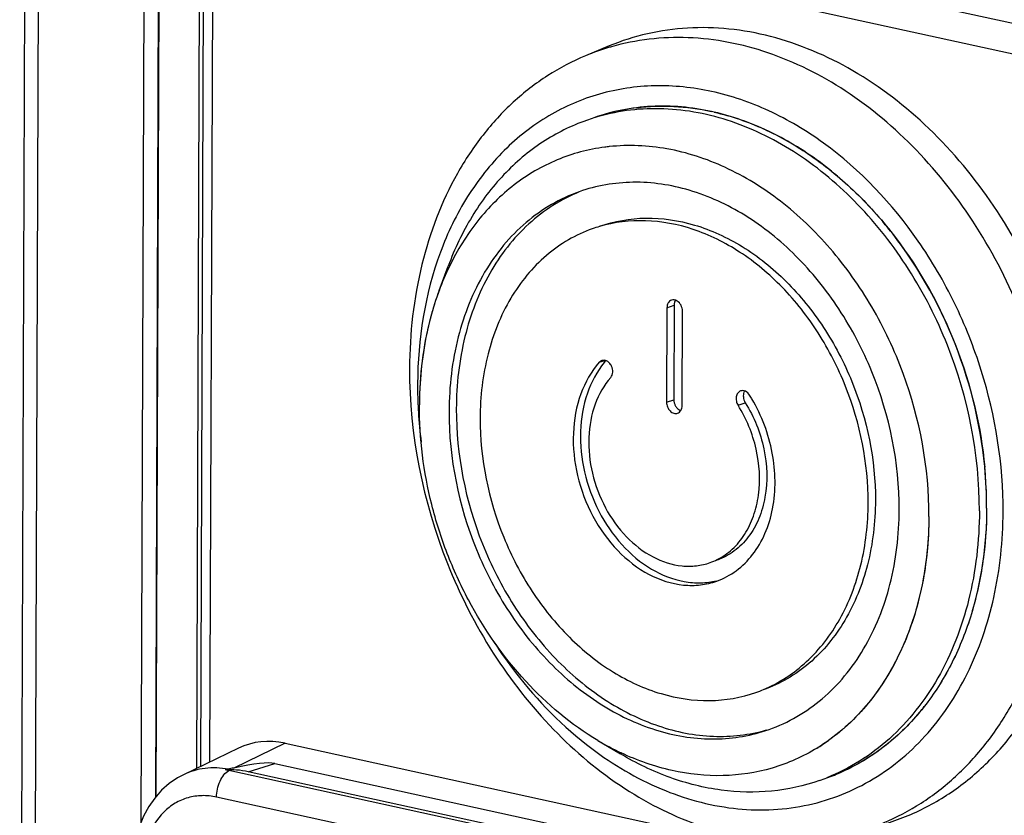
# Model space of a CAD drawing. Header units: millimetres. Extents: x 0 to 841, y 0 to 595.
# Tile 36 of 59: x 660 to 685, y 496 to 516. Entities that reach past the tile are written whole.
import ezdxf

# ---------------------------------------------------------------- set-up
doc = ezdxf.new("R2010")
doc.units = ezdxf.units.MM
doc.header["$LTSCALE"] = 65.395
for name, color, linetype in [('3D-TOPRH-WS-SHAPE', 7, 'CONTINUOUS'), ('BODY_CASE-WS-SHAPE', 7, 'CONTINUOUS'), ('SIDE_CASE-WS-RH-SHAPE', 7, 'CONTINUOUS'), ('SW-QM16-F5-SHAPE', 7, 'CONTINUOUS')]:
    doc.layers.add(name, color=color, linetype=linetype)

msp = doc.modelspace()

# ---------------------------------------------------------------- linework, layer by layer
at = {"layer": '3D-TOPRH-WS-SHAPE', "color": 7, "linetype": 'Continuous'}
for p, q in [((660.057, 547.036), (659.82, 481.996)), ((660.403, 546.825), (660.168, 482.589)), ((663.279, 495.975), (663.463, 546.478)), ((662.908, 495.339), (663.095, 546.35)), ((663.29, 495.987), (663.474, 546.28)), ((664.322, 496.702), (664.455, 532.988)), ((691.033, 514.336), (666.975, 519.597)), ((690.682, 513.638), (666.624, 518.898)), ((664.491, 517.141), (664.417, 496.747)), ((664.723, 517.009), (664.649, 496.86)), ((674.813, 515.069), (674.211, 514.82)), ((670.487, 508.848), (670.718, 509.472)), ((676.282, 508.413), (676.273, 506.011)), ((676.282, 508.413), (676.466, 508.478)), ((676.466, 508.478), (676.457, 506.076)), ((676.668, 505.925), (676.676, 508.327)), ((674.56, 507.027), (674.698, 507.075)), ((676.273, 506.011), (676.457, 506.076)), ((678.09, 505.934), (678.274, 505.999)), ((674.526, 497.409), (675.099, 497.068)), ((665.384, 497.214), (663.985, 496.539)), ((666.569, 497.341), (665.262, 496.71)), ((666.569, 497.341), (690.579, 492.09)), ((688.944, 491.441), (665.135, 496.647)), ((665.634, 496.614), (666.307, 496.825)), ((688.445, 491.626), (665.634, 496.614)), ((666.307, 496.825), (689.088, 491.843)), ((688.635, 490.764), (664.826, 495.97))]:
    msp.add_line(p, q, dxfattribs=at)
msp.add_lwpolyline([(663.985, 496.539), (663.832, 496.457), (663.622, 496.314), (663.429, 496.143), (663.254, 495.947), (663.101, 495.729), (662.97, 495.489), (662.864, 495.231), (662.782, 494.958), (662.726, 494.671), (662.697, 494.372), (662.693, 494.214)], dxfattribs=at)
for centre, radius, start, end in [((676.525, 509.24), 6.04, 106.3556, 112.5221), ((676.528, 509.228), 6.053, 105.8995, 106.3551), ((676.141, 508.371), 5.167, 97.0336, 109.4387), ((676.092, 507.344), 6.202, 77.0035, 77.6648), ((675.95, 508.326), 5.146, 107.2683, 109.441), ((675.953, 508.317), 5.155, 105.8994, 107.2683), ((675.334, 507.681), 4.857, 96.1219, 97.479), ((675.585, 507.018), 3.607, 106.3613, 109.4578), ((677.017, 506.433), 6.963, 154.2038, 159.7111), ((674.672, 506.934), 0.144, 100.3875, 109.6379), ((676.405, 505.63), 2.212, 139.4324, 140.9225), ((681.116, 506.44), 11.177, 179.7986, 182.5494), ((679.352, 505.91), 9.368, 176.517, 179.7973), ((674.961, 504.033), 4.047, 30.6184, 32.212), ((681.358, 506.45), 11.419, 182.5423, 183.4553), ((681.566, 506.463), 11.628, 183.4595, 187.2357), ((673.637, 503.346), 10.776, 359.835, 5.3898), ((676.853, 503.429), 1.586, 289.4542, 296.4522), ((677.342, 502.041), 3.615, 289.4591, 292.7348), ((677.96, 502.087), 6.182, 320.1934, 321.8884), ((678.081, 503.368), 6.938, 239.183, 244.7), ((664.697, 494.647), 2.048, 77.6625, 80.2988), ((674.093, 455.881), 41.773, 102.2042, 102.3989), ((678.639, 501.301), 5.135, 289.4506, 294.0254), ((678.455, 501.24), 5.139, 289.4414, 291.6142)]:
    msp.add_arc(centre, radius, start, end, dxfattribs=at)
for centre, major_axis, ratio, start_param, end_param in [((666.565, 494.453), (-1.01, 2.833), 0.757699, -0.441642, 0.081086), ((634.863, 483.595), (31.559, 13.158), 0.047535, 0.067863, 0.252851), ((665.623, 493.25), (-1.167, 3.301), 0.759126, -0.439995, -0.224236)]:
    msp.add_ellipse(centre, major_axis=major_axis, ratio=ratio, start_param=start_param, end_param=end_param, dxfattribs=at)
for points, knots in [([(686.903, 503.472), (686.91, 505.235), (686.348, 507.918), (684.685, 511.023), (683.042, 513.005), (681.108, 514.498), (679.314, 515.264), (677.868, 515.528), (676.811, 515.553), (675.783, 515.409), (675.127, 515.2), (674.813, 515.069)], [0, 0, 0, 0, 0.272645, 0.409897, 0.542479, 0.667706, 0.784484, 0.840108, 0.894225, 0.947327, 1, 1, 1, 1]), ([(686.262, 503.261), (686.268, 504.943), (685.755, 507.503), (684.228, 510.502), (682.71, 512.453), (680.908, 513.974), (678.923, 514.974), (677.179, 515.318), (675.832, 515.268), (675.184, 515.139), (674.87, 515.049)], [0, 0, 0, 0, 0.270721, 0.407323, 0.539888, 0.665804, 0.783746, 0.894194, 0.947484, 1, 1, 1, 1]), ([(674.211, 514.82), (673.877, 514.681), (673.226, 514.339), (672.345, 513.656), (671.572, 512.813), (670.686, 511.477), (669.93, 509.482), (669.739, 507.761), (669.735, 506.875)], [0, 0, 0, 0, 0.112692, 0.2273, 0.345079, 0.466961, 0.724279, 1, 1, 1, 1]), ([(684.832, 503.223), (684.836, 504.434), (684.541, 506.276), (683.639, 508.545), (682.439, 510.607), (680.825, 512.322), (678.92, 513.457), (677.455, 513.963), (675.98, 514.117), (674.553, 513.906), (673.236, 513.338), (672.087, 512.437), (671.151, 511.245), (670.207, 509.293), (669.943, 507.611), (669.939, 506.48)], [0, 0, 0, 0, 0.139207, 0.209986, 0.279898, 0.412672, 0.47468, 0.533408, 0.589352, 0.643536, 0.697359, 0.752303, 0.809599, 0.870008, 1, 1, 1, 1]), ([(684.229, 503.25), (684.234, 504.68), (683.797, 506.857), (682.499, 509.408), (681.208, 511.067), (679.676, 512.36), (677.987, 513.211), (676.504, 513.504), (675.359, 513.461), (674.808, 513.351), (674.541, 513.275)], [0, 0, 0, 0, 0.270726, 0.407324, 0.539891, 0.665805, 0.783746, 0.894194, 0.947484, 1, 1, 1, 1]), ([(675.509, 513.499), (675.821, 513.538), (676.464, 513.56), (677.1, 513.472), (677.417, 513.403)], [0, 0, 0, 0, 0.493304, 1, 1, 1, 1]), ([(677.487, 513.387), (677.918, 513.288), (678.782, 512.989), (679.997, 512.289), (681.126, 511.353), (682.484, 509.813), (683.766, 507.491), (684.266, 505.411), (684.365, 504.358)], [0, 0, 0, 0, 0.110281, 0.226198, 0.347748, 0.474253, 0.736304, 1, 1, 1, 1]), ([(674.238, 513.178), (673.844, 513.04), (673.08, 512.659), (672.088, 511.819), (671.276, 510.741), (670.881, 509.911), (670.718, 509.472)], [0, 0, 0, 0, 0.237363, 0.480413, 0.733732, 1, 1, 1, 1]), ([(674.701, 512.497), (674.287, 512.442), (673.466, 512.224), (672.355, 511.575), (671.419, 510.639), (670.947, 509.874), (670.749, 509.463)], [0, 0, 0, 0, 0.241661, 0.484778, 0.735971, 1, 1, 1, 1]), ([(682.945, 503.109), (682.95, 504.34), (682.6, 506.213), (681.547, 508.448), (680.493, 509.937), (679.229, 511.151), (677.816, 512.028), (676.323, 512.517), (675.302, 512.562), (674.816, 512.51)], [0, 0, 0, 0, 0.267565, 0.402971, 0.53524, 0.661911, 0.781461, 0.893686, 1, 1, 1, 1]), ([(682.19, 503.275), (682.194, 504.468), (681.821, 506.284), (680.715, 508.397), (679.619, 509.759), (678.325, 510.801), (676.903, 511.459), (675.438, 511.681), (674.487, 511.517), (674.051, 511.363)], [0, 0, 0, 0, 0.271915, 0.408955, 0.541617, 0.667247, 0.784632, 0.894561, 1, 1, 1, 1]), ([(674.051, 511.363), (673.806, 511.276), (673.328, 511.055), (672.678, 510.593), (672.105, 510.01), (671.448, 509.07), (670.885, 507.648), (670.743, 506.414), (670.74, 505.778)], [0, 0, 0, 0, 0.112846, 0.227302, 0.344792, 0.466409, 0.723562, 1, 1, 1, 1]), ([(674.053, 511.358), (673.819, 511.264), (673.365, 511.029), (672.533, 510.392), (671.682, 509.291), (671.061, 507.658), (670.927, 506.46), (670.924, 505.843)], [0, 0, 0, 0, 0.112789, 0.227462, 0.466481, 0.723969, 1, 1, 1, 1]), ([(674.568, 510.485), (674.944, 510.617), (675.764, 510.759), (677.026, 510.568), (678.252, 510.001), (679.368, 509.102), (680.313, 507.928), (681.266, 506.106), (681.588, 504.541), (681.584, 503.512)], [0, 0, 0, 0, 0.105438, 0.215367, 0.332752, 0.458382, 0.591045, 0.72808, 1, 1, 1, 1]), ([(681.4, 503.447), (681.404, 504.455), (681.095, 505.988), (680.178, 507.784), (679.267, 508.95), (678.186, 509.857), (676.994, 510.451), (675.759, 510.688), (674.946, 510.59), (674.569, 510.48)], [0, 0, 0, 0, 0.270953, 0.407654, 0.540271, 0.666189, 0.784094, 0.894506, 1, 1, 1, 1]), ([(674.384, 510.42), (674.173, 510.345), (673.761, 510.155), (673.004, 509.617), (672.224, 508.66), (671.655, 507.218), (671.532, 506.154), (671.53, 505.606)], [0, 0, 0, 0, 0.112938, 0.227488, 0.465971, 0.723336, 1, 1, 1, 1]), ([(670.487, 508.848), (670.419, 508.664), (670.168, 507.896), (670.039, 507.09), (670.002, 506.479)], [0, 0, 0, 0, 0.242666, 1, 1, 1, 1]), ([(676.396, 508.606), (676.362, 508.593), (676.298, 508.536), (676.282, 508.455), (676.282, 508.413)], [0, 0, 0, 0, 0.463665, 1, 1, 1, 1]), ([(676.541, 508.585), (676.519, 508.598), (676.471, 508.618), (676.419, 508.613), (676.396, 508.606)], [0, 0, 0, 0, 0.520809, 1, 1, 1, 1]), ([(676.676, 508.327), (676.677, 508.378), (676.651, 508.479), (676.583, 508.559), (676.541, 508.585)], [0, 0, 0, 0, 0.512177, 1, 1, 1, 1]), ([(669.735, 506.875), (669.729, 505.188), (670.246, 502.62), (671.782, 499.613), (673.309, 497.66), (675.119, 496.142), (677.113, 495.148), (678.863, 494.813), (680.213, 494.874), (680.861, 495.008), (681.175, 495.101)], [0, 0, 0, 0, 0.270871, 0.407527, 0.540101, 0.665975, 0.783837, 0.894208, 0.94748, 1, 1, 1, 1]), ([(674.56, 507.027), (674.356, 506.794), (674.03, 506.213), (673.852, 505.205), (673.964, 504.128), (674.353, 503.097), (674.979, 502.223), (675.776, 501.598), (676.54, 501.348), (677.133, 501.35), (677.414, 501.415), (677.547, 501.462)], [0, 0, 0, 0, 0.116175, 0.243532, 0.379476, 0.518209, 0.653032, 0.778546, 0.892871, 0.946985, 1, 1, 1, 1]), ([(674.688, 507.025), (674.499, 506.793), (674.201, 506.226), (674.039, 505.255), (674.145, 504.221), (674.508, 503.228), (675.09, 502.372), (675.838, 501.739), (676.562, 501.452), (677.136, 501.405), (677.412, 501.44), (677.545, 501.472)], [0, 0, 0, 0, 0.11636, 0.243327, 0.378425, 0.51634, 0.650931, 0.777065, 0.892494, 0.946967, 1, 1, 1, 1]), ([(674.748, 507.06), (674.739, 507.064), (674.707, 507.077), (674.671, 507.08), (674.646, 507.076)], [0, 0, 0, 0, 0.263267, 1, 1, 1, 1]), ([(674.872, 506.93), (674.865, 506.944), (674.835, 506.997), (674.788, 507.041), (674.748, 507.06)], [0, 0, 0, 0, 0.265449, 1, 1, 1, 1]), ([(674.853, 506.642), (674.884, 506.677), (674.918, 506.78), (674.895, 506.882), (674.872, 506.93)], [0, 0, 0, 0, 0.468433, 1, 1, 1, 1]), ([(674.853, 506.642), (674.68, 506.446), (674.405, 505.954), (674.254, 505.1), (674.349, 504.189), (674.678, 503.317), (675.207, 502.577), (675.882, 502.049), (676.528, 501.837), (677.031, 501.839), (677.268, 501.894), (677.381, 501.933)], [0, 0, 0, 0, 0.116174, 0.243532, 0.379478, 0.518209, 0.653032, 0.778546, 0.892872, 0.946983, 1, 1, 1, 1]), ([(678.154, 506.298), (678.126, 506.288), (678.073, 506.246), (678.037, 506.149), (678.041, 506.038), (678.069, 505.967), (678.09, 505.934)], [0, 0, 0, 0, 0.214596, 0.454896, 0.722968, 1, 1, 1, 1]), ([(678.385, 506.19), (678.359, 506.231), (678.306, 506.284), (678.217, 506.31), (678.174, 506.304), (678.154, 506.298)], [0, 0, 0, 0, 0.536609, 0.775701, 1, 1, 1, 1]), ([(678.258, 506.296), (678.251, 506.286), (678.228, 506.239), (678.222, 506.185), (678.225, 506.146)], [0, 0, 0, 0, 0.234921, 1, 1, 1, 1]), ([(674.526, 497.409), (673.846, 497.814), (672.573, 498.882), (671.38, 500.598), (670.669, 502.158), (670.148, 503.799), (669.981, 505.092), (669.985, 505.943)], [0, 0, 0, 0, 0.235999, 0.487494, 0.616603, 0.746038, 1, 1, 1, 1]), ([(676.273, 506.011), (676.273, 505.97), (676.29, 505.887), (676.355, 505.786), (676.449, 505.722), (676.523, 505.721), (676.553, 505.732)], [0, 0, 0, 0, 0.273491, 0.543483, 0.786063, 1, 1, 1, 1]), ([(676.494, 505.926), (676.5, 505.916), (676.523, 505.877), (676.555, 505.843), (676.582, 505.824)], [0, 0, 0, 0, 0.260501, 1, 1, 1, 1]), ([(676.553, 505.732), (676.588, 505.744), (676.651, 505.802), (676.668, 505.883), (676.668, 505.925)], [0, 0, 0, 0, 0.463665, 1, 1, 1, 1]), ([(677.547, 501.462), (677.725, 501.525), (678.068, 501.709), (678.49, 502.131), (678.803, 502.675), (679.062, 503.541), (679.04, 504.752), (678.694, 505.672), (678.444, 506.094)], [0, 0, 0, 0, 0.106248, 0.216283, 0.332808, 0.456897, 0.72324, 1, 1, 1, 1]), ([(677.559, 502.009), (677.698, 502.078), (677.964, 502.263), (678.279, 502.647), (678.503, 503.12), (678.673, 503.852), (678.612, 504.847), (678.304, 505.594), (678.09, 505.934)], [0, 0, 0, 0, 0.106233, 0.217236, 0.334994, 0.46001, 0.726203, 1, 1, 1, 1]), ([(678.274, 505.999), (678.499, 505.642), (678.816, 504.853), (678.853, 503.807), (678.641, 503.054), (678.376, 502.58), (678.014, 502.212), (677.718, 502.053), (677.565, 501.998)], [0, 0, 0, 0, 0.276035, 0.542835, 0.667221, 0.783899, 0.89391, 1, 1, 1, 1]), ([(670.74, 505.778), (670.736, 504.585), (671.109, 502.769), (672.215, 500.655), (673.31, 499.294), (674.605, 498.252), (676.027, 497.594), (677.492, 497.372), (678.443, 497.536), (678.879, 497.69)], [0, 0, 0, 0, 0.271915, 0.408955, 0.541617, 0.667247, 0.784632, 0.894561, 1, 1, 1, 1]), ([(670.924, 505.843), (670.92, 504.678), (671.276, 502.905), (672.334, 500.827), (673.385, 499.475), (674.633, 498.422), (676.01, 497.729), (677.438, 497.445), (678.38, 497.552), (678.816, 497.677)], [0, 0, 0, 0, 0.270816, 0.407459, 0.54007, 0.666026, 0.784006, 0.894491, 1, 1, 1, 1]), ([(671.53, 505.606), (671.526, 504.577), (671.848, 503.011), (672.801, 501.189), (673.746, 500.016), (674.862, 499.117), (676.088, 498.55), (677.35, 498.359), (678.17, 498.5), (678.546, 498.633)], [0, 0, 0, 0, 0.271915, 0.408955, 0.541617, 0.667247, 0.784632, 0.894561, 1, 1, 1, 1]), ([(681.584, 503.512), (681.582, 502.964), (681.459, 501.9), (680.89, 500.458), (680.11, 499.5), (679.353, 498.963), (678.941, 498.773), (678.73, 498.698)], [0, 0, 0, 0, 0.27666, 0.534031, 0.772514, 0.887065, 1, 1, 1, 1]), ([(678.739, 498.708), (678.938, 498.791), (679.325, 498.996), (680.033, 499.548), (680.756, 500.494), (681.284, 501.894), (681.398, 502.919), (681.4, 503.447)], [0, 0, 0, 0, 0.112767, 0.227473, 0.466616, 0.724113, 1, 1, 1, 1]), ([(681.8, 495.284), (682.173, 495.394), (682.904, 495.688), (683.905, 496.337), (684.789, 497.178), (685.539, 498.192), (686.138, 499.356), (686.73, 501.103), (686.9, 502.519), (686.903, 503.472)], [0, 0, 0, 0, 0.11301, 0.227282, 0.344412, 0.465647, 0.591787, 0.723143, 1, 1, 1, 1]), ([(674.368, 497.205), (674.911, 496.796), (676.055, 496.118), (677.925, 495.597), (679.782, 495.653), (681.495, 496.298), (682.936, 497.482), (684.017, 499.112), (684.683, 501.075), (684.829, 502.494), (684.832, 503.223)], [0, 0, 0, 0, 0.131566, 0.254481, 0.370962, 0.485243, 0.602321, 0.726228, 0.858894, 1, 1, 1, 1]), ([(678.879, 497.69), (679.124, 497.777), (679.602, 497.998), (680.252, 498.46), (680.825, 499.043), (681.482, 499.983), (682.045, 501.405), (682.187, 502.638), (682.19, 503.275)], [0, 0, 0, 0, 0.112846, 0.227302, 0.344792, 0.466409, 0.723562, 1, 1, 1, 1]), ([(684.229, 503.25), (684.226, 502.488), (684.059, 501.009), (683.289, 498.996), (682.231, 497.642), (681.2, 496.863), (680.637, 496.577), (680.347, 496.463)], [0, 0, 0, 0, 0.276151, 0.533621, 0.772542, 0.887189, 1, 1, 1, 1]), ([(681.785, 495.316), (682.12, 495.455), (682.771, 495.796), (683.651, 496.479), (684.425, 497.322), (685.311, 498.659), (686.067, 500.654), (686.259, 502.375), (686.262, 503.261)], [0, 0, 0, 0, 0.112692, 0.2273, 0.345078, 0.466959, 0.724277, 1, 1, 1, 1]), ([(684.413, 503.315), (684.41, 502.381), (684.218, 500.995), (683.544, 499.33), (683.082, 498.6), (682.824, 498.271)], [0, 0, 0, 0, 0.521415, 0.76635, 1, 1, 1, 1]), ([(682.945, 503.109), (682.943, 502.488), (682.822, 501.278), (682.265, 499.598), (681.364, 498.195), (680.542, 497.488), (680.101, 497.218)], [0, 0, 0, 0, 0.273619, 0.531335, 0.772323, 1, 1, 1, 1]), ([(671.879, 499.922), (672.051, 499.655), (672.76, 498.647), (673.638, 497.755), (674.368, 497.205)], [0, 0, 0, 0, 0.257864, 1, 1, 1, 1]), ([(682.709, 498.129), (682.437, 497.803), (681.832, 497.214), (681.106, 496.779), (680.73, 496.611)], [0, 0, 0, 0, 0.507384, 1, 1, 1, 1]), ([(680.101, 497.218), (679.745, 497), (678.968, 496.654), (677.695, 496.46), (676.377, 496.6), (675.529, 496.9), (675.115, 497.095)], [0, 0, 0, 0, 0.241659, 0.484765, 0.735941, 1, 1, 1, 1]), ([(680.165, 496.394), (679.772, 496.256), (678.938, 496.072), (677.638, 496.102), (676.329, 496.431), (675.501, 496.829), (675.099, 497.069)], [0, 0, 0, 0, 0.237358, 0.4804, 0.733693, 1, 1, 1, 1]), ([(665.123, 496.68), (664.93, 496.716), (664.536, 496.733), (664.157, 496.622), (663.986, 496.54)], [0, 0, 0, 0, 0.507751, 1, 1, 1, 1]), ([(664.826, 495.97), (664.826, 496.108), (664.871, 496.312), (665.001, 496.534), (665.088, 496.619), (665.135, 496.647)], [0, 0, 0, 0, 0.537187, 0.786378, 1, 1, 1, 1]), ([(665.123, 496.68), (665.117, 496.679), (665.09, 496.673), (665.063, 496.669), (665.042, 496.665)], [0, 0, 0, 0, 0.237705, 1, 1, 1, 1]), ([(664.826, 495.97), (664.705, 495.997), (664.46, 496.022), (664.097, 495.969), (663.763, 495.825), (663.365, 495.514), (663.011, 494.921), (662.926, 494.369), (662.925, 494.081)], [0, 0, 0, 0, 0.120077, 0.236371, 0.351884, 0.4698, 0.720957, 1, 1, 1, 1])]:
    msp.add_open_spline(points, degree=3, knots=knots, dxfattribs=at)
for points in [[(676.477, 508.553), (676.469, 508.529), (676.466, 508.503), (676.466, 508.478)], [(676.499, 508.603), (676.489, 508.588), (676.482, 508.571), (676.477, 508.553)], [(674.623, 507.07), (674.599, 507.061), (674.577, 507.046), (674.56, 507.027)], [(678.225, 506.146), (678.227, 506.121), (678.232, 506.097), (678.24, 506.073)], [(676.457, 506.076), (676.457, 506.049), (676.461, 506.022), (676.467, 505.996)], [(676.467, 505.996), (676.474, 505.972), (676.483, 505.948), (676.494, 505.926)], [(678.24, 506.073), (678.248, 506.047), (678.259, 506.022), (678.274, 505.999)], [(676.582, 505.824), (676.598, 505.813), (676.616, 505.804), (676.634, 505.798)]]:
    msp.add_open_spline(points, degree=3, dxfattribs=at)
at = {"layer": 'BODY_CASE-WS-SHAPE', "color": 7, "linetype": 'Continuous'}
for p, q in [((663.29, 495.987), (663.474, 546.28)), ((664.322, 496.702), (664.455, 532.988)), ((691.033, 514.336), (666.975, 519.597)), ((690.682, 513.638), (666.624, 518.898)), ((664.491, 517.141), (664.417, 496.747)), ((664.723, 517.009), (664.649, 496.86)), ((674.813, 515.069), (674.211, 514.82)), ((665.384, 497.214), (663.985, 496.539)), ((666.569, 497.341), (665.262, 496.71)), ((666.569, 497.341), (690.579, 492.09)), ((688.944, 491.441), (665.135, 496.647)), ((665.634, 496.614), (666.307, 496.825)), ((688.445, 491.626), (665.634, 496.614)), ((666.307, 496.825), (689.088, 491.843)), ((688.635, 490.764), (664.826, 495.97))]:
    msp.add_line(p, q, dxfattribs=at)
msp.add_lwpolyline([(663.985, 496.539), (663.832, 496.457), (663.622, 496.314), (663.429, 496.143), (663.254, 495.947), (663.101, 495.729), (662.97, 495.489), (662.864, 495.231), (662.782, 494.958), (662.726, 494.671), (662.697, 494.372), (662.693, 494.214)], dxfattribs=at)
for centre, radius, start, end in [((676.525, 509.24), 6.04, 106.3556, 112.5221), ((676.528, 509.228), 6.053, 105.8995, 106.3551), ((681.116, 506.44), 11.177, 179.7986, 182.5494), ((681.358, 506.45), 11.419, 182.5423, 183.4553), ((681.566, 506.463), 11.628, 183.4595, 187.2357), ((664.697, 494.647), 2.048, 77.6625, 80.2988), ((674.093, 455.881), 41.773, 102.2042, 102.3989)]:
    msp.add_arc(centre, radius, start, end, dxfattribs=at)
for centre, major_axis, ratio, start_param, end_param in [((666.565, 494.453), (-1.01, 2.833), 0.757699, -0.441642, 0.081086), ((634.863, 483.595), (31.559, 13.158), 0.047535, 0.067863, 0.252851), ((665.623, 493.25), (-1.167, 3.301), 0.759126, -0.439995, -0.224236)]:
    msp.add_ellipse(centre, major_axis=major_axis, ratio=ratio, start_param=start_param, end_param=end_param, dxfattribs=at)
for points, knots in [([(686.903, 503.472), (686.91, 505.235), (686.348, 507.918), (684.685, 511.023), (683.042, 513.005), (681.108, 514.498), (679.314, 515.264), (677.868, 515.528), (676.811, 515.553), (675.783, 515.409), (675.127, 515.2), (674.813, 515.069)], [0, 0, 0, 0, 0.272645, 0.409897, 0.542479, 0.667706, 0.784484, 0.840108, 0.894225, 0.947327, 1, 1, 1, 1]), ([(686.262, 503.261), (686.268, 504.943), (685.755, 507.503), (684.228, 510.502), (682.71, 512.453), (680.908, 513.974), (678.923, 514.974), (677.179, 515.318), (675.832, 515.268), (675.184, 515.139), (674.87, 515.049)], [0, 0, 0, 0, 0.270721, 0.407323, 0.539888, 0.665804, 0.783746, 0.894194, 0.947484, 1, 1, 1, 1]), ([(674.211, 514.82), (673.877, 514.681), (673.226, 514.339), (672.345, 513.656), (671.572, 512.813), (670.686, 511.477), (669.93, 509.482), (669.739, 507.761), (669.735, 506.875)], [0, 0, 0, 0, 0.112692, 0.2273, 0.345079, 0.466961, 0.724279, 1, 1, 1, 1]), ([(684.832, 503.223), (684.836, 504.434), (684.541, 506.276), (683.639, 508.545), (682.439, 510.607), (680.825, 512.322), (678.92, 513.457), (677.455, 513.963), (675.98, 514.117), (674.553, 513.906), (673.236, 513.338), (672.087, 512.437), (671.151, 511.245), (670.207, 509.293), (669.943, 507.611), (669.939, 506.48)], [0, 0, 0, 0, 0.139207, 0.209986, 0.279898, 0.412672, 0.47468, 0.533408, 0.589352, 0.643536, 0.697359, 0.752303, 0.809599, 0.870008, 1, 1, 1, 1]), ([(669.735, 506.875), (669.729, 505.188), (670.246, 502.62), (671.782, 499.613), (673.309, 497.66), (675.119, 496.142), (677.113, 495.148), (678.863, 494.813), (680.213, 494.874), (680.861, 495.008), (681.175, 495.101)], [0, 0, 0, 0, 0.270871, 0.407527, 0.540101, 0.665975, 0.783837, 0.894208, 0.94748, 1, 1, 1, 1]), ([(681.8, 495.284), (682.173, 495.394), (682.904, 495.688), (683.905, 496.337), (684.789, 497.178), (685.539, 498.192), (686.138, 499.356), (686.73, 501.103), (686.9, 502.519), (686.903, 503.472)], [0, 0, 0, 0, 0.11301, 0.227282, 0.344412, 0.465647, 0.591787, 0.723143, 1, 1, 1, 1]), ([(674.368, 497.205), (674.911, 496.796), (676.055, 496.118), (677.925, 495.597), (679.782, 495.653), (681.495, 496.298), (682.936, 497.482), (684.017, 499.112), (684.683, 501.075), (684.829, 502.494), (684.832, 503.223)], [0, 0, 0, 0, 0.131566, 0.254481, 0.370962, 0.485243, 0.602321, 0.726228, 0.858894, 1, 1, 1, 1]), ([(681.785, 495.316), (682.12, 495.455), (682.771, 495.796), (683.651, 496.479), (684.425, 497.322), (685.311, 498.659), (686.067, 500.654), (686.259, 502.375), (686.262, 503.261)], [0, 0, 0, 0, 0.112692, 0.2273, 0.345078, 0.466959, 0.724277, 1, 1, 1, 1]), ([(671.879, 499.922), (672.051, 499.655), (672.76, 498.647), (673.638, 497.755), (674.368, 497.205)], [0, 0, 0, 0, 0.257864, 1, 1, 1, 1]), ([(665.123, 496.68), (664.93, 496.716), (664.536, 496.733), (664.157, 496.622), (663.986, 496.54)], [0, 0, 0, 0, 0.507751, 1, 1, 1, 1]), ([(664.826, 495.97), (664.826, 496.108), (664.871, 496.312), (665.001, 496.534), (665.088, 496.619), (665.135, 496.647)], [0, 0, 0, 0, 0.537187, 0.786378, 1, 1, 1, 1]), ([(665.123, 496.68), (665.117, 496.679), (665.09, 496.673), (665.063, 496.669), (665.042, 496.665)], [0, 0, 0, 0, 0.237705, 1, 1, 1, 1]), ([(664.826, 495.97), (664.705, 495.997), (664.46, 496.022), (664.097, 495.969), (663.763, 495.825), (663.365, 495.514), (663.011, 494.921), (662.926, 494.369), (662.925, 494.081)], [0, 0, 0, 0, 0.120077, 0.236371, 0.351884, 0.4698, 0.720957, 1, 1, 1, 1])]:
    msp.add_open_spline(points, degree=3, knots=knots, dxfattribs=at)
at = {"layer": 'SIDE_CASE-WS-RH-SHAPE', "color": 7, "linetype": 'Continuous'}
for p, q in [((660.057, 547.036), (659.82, 481.996)), ((660.403, 546.825), (660.168, 482.589)), ((663.279, 495.975), (663.463, 546.478)), ((662.908, 495.339), (663.095, 546.35))]:
    msp.add_line(p, q, dxfattribs=at)
at = {"layer": 'SW-QM16-F5-SHAPE', "color": 7, "linetype": 'Continuous'}
for p, q in [((670.487, 508.848), (670.718, 509.472)), ((676.282, 508.413), (676.273, 506.011)), ((676.282, 508.413), (676.466, 508.478)), ((676.466, 508.478), (676.457, 506.076)), ((676.668, 505.925), (676.676, 508.327)), ((674.56, 507.027), (674.698, 507.075)), ((676.273, 506.011), (676.457, 506.076)), ((678.09, 505.934), (678.274, 505.999)), ((674.526, 497.409), (675.099, 497.068))]:
    msp.add_line(p, q, dxfattribs=at)
for centre, radius, start, end in [((676.096, 507.365), 6.181, 77.0028, 77.6647), ((675.95, 508.326), 5.146, 107.2683, 109.441), ((675.953, 508.317), 5.155, 105.8994, 107.2683), ((675.334, 507.681), 4.857, 96.1219, 97.479), ((675.585, 507.018), 3.607, 106.3613, 109.4578), ((677.017, 506.433), 6.963, 154.2038, 159.7111), ((674.672, 506.934), 0.144, 100.3875, 109.6379), ((676.405, 505.63), 2.212, 139.4324, 140.9225), ((674.961, 504.033), 4.047, 30.6184, 32.212), ((676.853, 503.429), 1.586, 289.4542, 296.4522), ((677.342, 502.041), 3.615, 289.4591, 292.7348), ((678.081, 503.368), 6.938, 239.183, 244.7), ((677.517, 501.434), 4.945, 302.7538, 305.4777), ((677.548, 501.387), 4.889, 301.4857, 302.7507), ((678.455, 501.24), 5.139, 289.4414, 291.6137)]:
    msp.add_arc(centre, radius, start, end, dxfattribs=at)
for points, knots in [([(677.417, 513.403), (676.915, 513.513), (675.896, 513.606), (674.89, 513.409), (674.422, 513.243)], [0, 0, 0, 0, 0.508179, 1, 1, 1, 1]), ([(684.229, 503.25), (684.234, 504.68), (683.797, 506.857), (682.499, 509.408), (681.208, 511.067), (679.676, 512.36), (677.987, 513.211), (676.504, 513.504), (675.359, 513.461), (674.808, 513.351), (674.541, 513.275)], [0, 0, 0, 0, 0.270726, 0.407324, 0.539891, 0.665805, 0.783746, 0.894194, 0.947484, 1, 1, 1, 1]), ([(684.413, 503.315), (684.417, 504.451), (684.053, 506.743), (682.807, 509.34), (681.4, 511.085), (680.201, 512.151), (678.893, 512.945), (677.954, 513.279), (677.486, 513.387)], [0, 0, 0, 0, 0.260706, 0.523496, 0.650964, 0.773355, 0.889737, 1, 1, 1, 1]), ([(674.238, 513.178), (673.844, 513.04), (673.08, 512.659), (672.088, 511.819), (671.276, 510.741), (670.881, 509.911), (670.718, 509.472)], [0, 0, 0, 0, 0.237363, 0.480413, 0.733732, 1, 1, 1, 1]), ([(674.701, 512.497), (674.287, 512.442), (673.466, 512.224), (672.355, 511.575), (671.419, 510.639), (670.947, 509.874), (670.749, 509.463)], [0, 0, 0, 0, 0.241661, 0.484778, 0.735971, 1, 1, 1, 1]), ([(682.945, 503.109), (682.95, 504.34), (682.6, 506.213), (681.547, 508.448), (680.493, 509.937), (679.229, 511.151), (677.816, 512.028), (676.323, 512.517), (675.302, 512.562), (674.816, 512.51)], [0, 0, 0, 0, 0.267565, 0.402971, 0.53524, 0.661911, 0.781461, 0.893686, 1, 1, 1, 1]), ([(682.19, 503.275), (682.194, 504.468), (681.821, 506.284), (680.715, 508.397), (679.619, 509.759), (678.325, 510.801), (676.903, 511.459), (675.438, 511.681), (674.487, 511.517), (674.051, 511.363)], [0, 0, 0, 0, 0.271915, 0.408955, 0.541617, 0.667247, 0.784632, 0.894561, 1, 1, 1, 1]), ([(674.051, 511.363), (673.806, 511.276), (673.328, 511.055), (672.678, 510.593), (672.105, 510.01), (671.448, 509.07), (670.885, 507.648), (670.743, 506.414), (670.74, 505.778)], [0, 0, 0, 0, 0.112846, 0.227302, 0.344792, 0.466409, 0.723562, 1, 1, 1, 1]), ([(674.053, 511.358), (673.819, 511.264), (673.365, 511.029), (672.533, 510.392), (671.682, 509.291), (671.061, 507.658), (670.927, 506.46), (670.924, 505.843)], [0, 0, 0, 0, 0.112789, 0.227462, 0.466481, 0.723969, 1, 1, 1, 1]), ([(674.568, 510.485), (674.944, 510.617), (675.764, 510.759), (677.026, 510.568), (678.252, 510.001), (679.368, 509.102), (680.313, 507.928), (681.266, 506.106), (681.588, 504.541), (681.584, 503.512)], [0, 0, 0, 0, 0.105438, 0.215367, 0.332752, 0.458382, 0.591045, 0.72808, 1, 1, 1, 1]), ([(681.4, 503.447), (681.404, 504.455), (681.095, 505.988), (680.178, 507.784), (679.267, 508.95), (678.186, 509.857), (676.994, 510.451), (675.759, 510.688), (674.946, 510.59), (674.569, 510.48)], [0, 0, 0, 0, 0.270953, 0.407654, 0.540271, 0.666189, 0.784094, 0.894506, 1, 1, 1, 1]), ([(674.384, 510.42), (674.173, 510.345), (673.761, 510.155), (673.004, 509.617), (672.224, 508.66), (671.655, 507.218), (671.532, 506.154), (671.53, 505.606)], [0, 0, 0, 0, 0.112938, 0.227488, 0.465971, 0.723336, 1, 1, 1, 1]), ([(670.487, 508.848), (670.404, 508.624), (670.107, 507.684), (669.987, 506.691), (669.985, 505.943)], [0, 0, 0, 0, 0.241573, 1, 1, 1, 1]), ([(676.396, 508.606), (676.362, 508.593), (676.298, 508.536), (676.282, 508.455), (676.282, 508.413)], [0, 0, 0, 0, 0.463665, 1, 1, 1, 1]), ([(676.541, 508.585), (676.519, 508.598), (676.471, 508.618), (676.419, 508.613), (676.396, 508.606)], [0, 0, 0, 0, 0.520809, 1, 1, 1, 1]), ([(676.676, 508.327), (676.677, 508.378), (676.651, 508.479), (676.583, 508.559), (676.541, 508.585)], [0, 0, 0, 0, 0.512177, 1, 1, 1, 1]), ([(674.56, 507.027), (674.356, 506.794), (674.03, 506.213), (673.852, 505.205), (673.964, 504.128), (674.353, 503.097), (674.979, 502.223), (675.776, 501.598), (676.54, 501.348), (677.133, 501.35), (677.414, 501.415), (677.547, 501.462)], [0, 0, 0, 0, 0.116175, 0.243532, 0.379476, 0.518209, 0.653032, 0.778546, 0.892871, 0.946985, 1, 1, 1, 1]), ([(674.688, 507.025), (674.499, 506.793), (674.201, 506.226), (674.039, 505.255), (674.145, 504.221), (674.508, 503.228), (675.09, 502.372), (675.838, 501.739), (676.562, 501.452), (677.136, 501.405), (677.412, 501.44), (677.545, 501.472)], [0, 0, 0, 0, 0.11636, 0.243327, 0.378425, 0.51634, 0.650931, 0.777065, 0.892494, 0.946967, 1, 1, 1, 1]), ([(674.748, 507.06), (674.739, 507.064), (674.707, 507.077), (674.671, 507.08), (674.646, 507.076)], [0, 0, 0, 0, 0.263267, 1, 1, 1, 1]), ([(674.872, 506.93), (674.865, 506.944), (674.835, 506.997), (674.788, 507.041), (674.748, 507.06)], [0, 0, 0, 0, 0.265449, 1, 1, 1, 1]), ([(674.853, 506.642), (674.884, 506.677), (674.918, 506.78), (674.895, 506.882), (674.872, 506.93)], [0, 0, 0, 0, 0.468433, 1, 1, 1, 1]), ([(674.853, 506.642), (674.68, 506.446), (674.405, 505.954), (674.254, 505.1), (674.349, 504.189), (674.678, 503.317), (675.207, 502.577), (675.882, 502.049), (676.528, 501.837), (677.031, 501.839), (677.268, 501.894), (677.381, 501.933)], [0, 0, 0, 0, 0.116174, 0.243532, 0.379478, 0.518209, 0.653032, 0.778546, 0.892872, 0.946983, 1, 1, 1, 1]), ([(678.154, 506.298), (678.126, 506.288), (678.073, 506.246), (678.037, 506.149), (678.041, 506.038), (678.069, 505.967), (678.09, 505.934)], [0, 0, 0, 0, 0.214596, 0.454896, 0.722968, 1, 1, 1, 1]), ([(678.385, 506.19), (678.359, 506.231), (678.306, 506.284), (678.217, 506.31), (678.174, 506.304), (678.154, 506.298)], [0, 0, 0, 0, 0.536609, 0.775701, 1, 1, 1, 1]), ([(678.258, 506.296), (678.251, 506.286), (678.228, 506.239), (678.222, 506.185), (678.225, 506.146)], [0, 0, 0, 0, 0.234921, 1, 1, 1, 1]), ([(674.526, 497.409), (673.846, 497.814), (672.573, 498.882), (671.38, 500.598), (670.669, 502.158), (670.148, 503.799), (669.981, 505.092), (669.985, 505.943)], [0, 0, 0, 0, 0.235999, 0.487494, 0.616603, 0.746038, 1, 1, 1, 1]), ([(676.273, 506.011), (676.273, 505.97), (676.29, 505.887), (676.355, 505.786), (676.449, 505.722), (676.523, 505.721), (676.553, 505.732)], [0, 0, 0, 0, 0.273491, 0.543483, 0.786063, 1, 1, 1, 1]), ([(676.494, 505.926), (676.5, 505.916), (676.523, 505.877), (676.555, 505.843), (676.582, 505.824)], [0, 0, 0, 0, 0.260501, 1, 1, 1, 1]), ([(676.553, 505.732), (676.588, 505.744), (676.651, 505.802), (676.668, 505.883), (676.668, 505.925)], [0, 0, 0, 0, 0.463665, 1, 1, 1, 1]), ([(677.547, 501.462), (677.725, 501.525), (678.068, 501.709), (678.49, 502.131), (678.803, 502.675), (679.062, 503.541), (679.04, 504.752), (678.694, 505.672), (678.444, 506.094)], [0, 0, 0, 0, 0.106248, 0.216283, 0.332808, 0.456897, 0.72324, 1, 1, 1, 1]), ([(677.559, 502.009), (677.698, 502.078), (677.964, 502.263), (678.279, 502.647), (678.503, 503.12), (678.673, 503.852), (678.612, 504.847), (678.304, 505.594), (678.09, 505.934)], [0, 0, 0, 0, 0.106233, 0.217236, 0.334994, 0.46001, 0.726203, 1, 1, 1, 1]), ([(678.274, 505.999), (678.499, 505.642), (678.816, 504.853), (678.853, 503.807), (678.641, 503.054), (678.376, 502.58), (678.014, 502.212), (677.718, 502.053), (677.565, 501.998)], [0, 0, 0, 0, 0.276035, 0.542835, 0.667221, 0.783899, 0.89391, 1, 1, 1, 1]), ([(670.74, 505.778), (670.736, 504.585), (671.109, 502.769), (672.215, 500.655), (673.31, 499.294), (674.605, 498.252), (676.027, 497.594), (677.492, 497.372), (678.443, 497.536), (678.879, 497.69)], [0, 0, 0, 0, 0.271915, 0.408955, 0.541617, 0.667247, 0.784632, 0.894561, 1, 1, 1, 1]), ([(670.924, 505.843), (670.92, 504.678), (671.276, 502.905), (672.334, 500.827), (673.385, 499.475), (674.633, 498.422), (676.01, 497.729), (677.438, 497.445), (678.38, 497.552), (678.816, 497.677)], [0, 0, 0, 0, 0.270816, 0.407459, 0.54007, 0.666026, 0.784006, 0.894491, 1, 1, 1, 1]), ([(671.53, 505.606), (671.526, 504.577), (671.848, 503.011), (672.801, 501.189), (673.746, 500.016), (674.862, 499.117), (676.088, 498.55), (677.35, 498.359), (678.17, 498.5), (678.546, 498.633)], [0, 0, 0, 0, 0.271915, 0.408955, 0.541617, 0.667247, 0.784632, 0.894561, 1, 1, 1, 1]), ([(681.584, 503.512), (681.582, 502.964), (681.459, 501.9), (680.89, 500.458), (680.11, 499.5), (679.353, 498.963), (678.941, 498.773), (678.73, 498.698)], [0, 0, 0, 0, 0.27666, 0.534031, 0.772514, 0.887065, 1, 1, 1, 1]), ([(678.739, 498.708), (678.938, 498.791), (679.325, 498.996), (680.033, 499.548), (680.756, 500.494), (681.284, 501.894), (681.398, 502.919), (681.4, 503.447)], [0, 0, 0, 0, 0.112767, 0.227473, 0.466616, 0.724113, 1, 1, 1, 1]), ([(678.879, 497.69), (679.124, 497.777), (679.602, 497.998), (680.252, 498.46), (680.825, 499.043), (681.482, 499.983), (682.045, 501.405), (682.187, 502.638), (682.19, 503.275)], [0, 0, 0, 0, 0.112846, 0.227302, 0.344792, 0.466409, 0.723562, 1, 1, 1, 1]), ([(684.229, 503.25), (684.226, 502.488), (684.059, 501.009), (683.289, 498.996), (682.231, 497.642), (681.2, 496.863), (680.637, 496.577), (680.347, 496.463)], [0, 0, 0, 0, 0.276151, 0.533622, 0.772542, 0.887189, 1, 1, 1, 1]), ([(684.413, 503.315), (684.411, 502.838), (684.343, 501.9), (684.04, 500.553), (683.543, 499.328), (683.081, 498.599), (682.823, 498.27)], [0, 0, 0, 0, 0.26605, 0.522182, 0.766714, 1, 1, 1, 1]), ([(682.945, 503.109), (682.943, 502.522), (682.834, 501.376), (682.336, 499.774), (681.529, 498.41), (680.788, 497.693), (680.387, 497.408)], [0, 0, 0, 0, 0.272316, 0.529881, 0.771589, 1, 1, 1, 1]), ([(682.823, 498.27), (682.499, 497.857), (681.754, 497.122), (680.827, 496.628), (680.349, 496.459)], [0, 0, 0, 0, 0.508516, 1, 1, 1, 1]), ([(680.101, 497.218), (679.745, 497), (678.968, 496.654), (677.695, 496.46), (676.377, 496.6), (675.529, 496.9), (675.115, 497.095)], [0, 0, 0, 0, 0.241659, 0.484765, 0.735941, 1, 1, 1, 1]), ([(680.165, 496.394), (679.772, 496.256), (678.938, 496.072), (677.638, 496.102), (676.329, 496.431), (675.501, 496.829), (675.099, 497.069)], [0, 0, 0, 0, 0.237358, 0.4804, 0.733693, 1, 1, 1, 1])]:
    msp.add_open_spline(points, degree=3, knots=knots, dxfattribs=at)
for points in [[(676.477, 508.553), (676.469, 508.529), (676.466, 508.503), (676.466, 508.478)], [(676.499, 508.603), (676.489, 508.588), (676.482, 508.571), (676.477, 508.553)], [(674.623, 507.07), (674.599, 507.061), (674.577, 507.046), (674.56, 507.027)], [(678.225, 506.146), (678.227, 506.121), (678.232, 506.097), (678.24, 506.073)], [(676.457, 506.076), (676.457, 506.049), (676.461, 506.022), (676.467, 505.996)], [(676.467, 505.996), (676.474, 505.972), (676.483, 505.948), (676.494, 505.926)], [(678.24, 506.073), (678.248, 506.047), (678.259, 506.022), (678.274, 505.999)], [(676.582, 505.824), (676.598, 505.813), (676.616, 505.804), (676.634, 505.798)]]:
    msp.add_open_spline(points, degree=3, dxfattribs=at)

doc.saveas('drawing.dxf')
